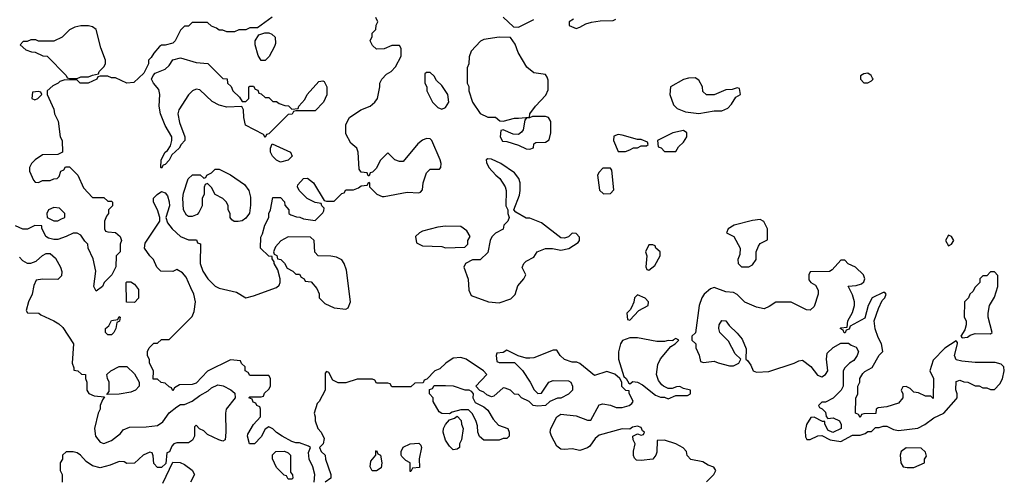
# Model space of a CAD drawing. Header units: inches. Extents: x 2769379 to 2883802, y 684208 to 828654.
# Tile 12 of 256: x 2791891 to 2797021, y 724604 to 727001. Entities that reach past the tile are written whole.
import ezdxf

# ---------------------------------------------------------------- set-up
doc = ezdxf.new("R2010")
doc.units = ezdxf.units.IN
doc.header["$MEASUREMENT"] = 0
doc.layers.add('C7792', color=7, linetype='Continuous')

msp = doc.modelspace()

# ---------------------------------------------------------------- linework, layer by layer
at = {"layer": 'C7792', "color": 2, "elevation": 10}
for points in [[(2793206.4, 727013.6), (2793130, 726958), (2793090, 726958), (2793070, 726948), (2793032.7, 726947.3), (2793010, 726938), (2792970, 726938), (2792950, 726946), (2792930, 726946), (2792916.4, 726956.4), (2792890, 726966), (2792870, 726986), (2792790, 726986), (2792770, 726966), (2792750, 726966), (2792730, 726946), (2792702, 726890), (2792690, 726878), (2792650, 726868), (2792630, 726868), (2792619.6, 726860.4), (2792590, 726826), (2792576.9, 726803.1), (2792562, 726790), (2792562, 726770), (2792538, 726722), (2792486.4, 726673.6), (2792450, 726669), (2792390, 726698), (2792370, 726698), (2792350, 726706), (2792310, 726706), (2792298, 726702), (2792294, 726690), (2792248.9, 726668.9), (2792206, 726670), (2792190, 726686), (2792127.3, 726687.3), (2792101, 726679), (2792092, 726670), (2792063.6, 726656.4), (2792034, 726630), (2792034, 726610), (2792070, 726534), (2792072, 726510), (2792091.1, 726471.1), (2792102, 726390), (2792112, 726370), (2792114, 726310), (2792090, 726298), (2792010, 726295.3), (2791972, 726270), (2791952, 726250), (2791942, 726230), (2791942, 726210), (2791963.6, 726163.6), (2791972.7, 726152.7), (2791990, 726152), (2792010, 726162), (2792050, 726162), (2792068.4, 726171.6), (2792087.3, 726172.7), (2792096.4, 726183.6), (2792106, 726210), (2792122, 726218), (2792130, 726234), (2792150, 726234), (2792194, 726190), (2792223.6, 726123.6), (2792270, 726074), (2792330, 726074), (2792350, 726054), (2792370, 726054), (2792374, 726050), (2792374, 726030), (2792354, 726010), (2792354, 725990), (2792343.6, 725976.4), (2792334, 725950), (2792334, 725910), (2792338, 725898), (2792350, 725894), (2792391.3, 725891.3), (2792414, 725870), (2792422, 725850), (2792414, 725830), (2792414, 725790), (2792394, 725770), (2792392.7, 725712.7), (2792372, 725670), (2792332, 725630), (2792322, 725610), (2792290, 725586), (2792278, 725610), (2792288.7, 725690), (2792274.6, 725754.6), (2792248, 725810), (2792246, 725830), (2792230, 725846), (2792210, 725878), (2792190, 725888), (2792170, 725888), (2792134, 725870), (2792090, 725855.3), (2792070, 725854), (2792041.2, 725861.2), (2792028, 725870), (2792006, 725914), (2792006, 725926), (2791970, 725928), (2791931.6, 725908.4), (2791908.4, 725908.4), (2791870, 725926)], [(2793426, 724590), (2793428.7, 724630), (2793419, 724670), (2793399, 724710), (2793396.4, 724743.6), (2793406, 724770), (2793396.4, 724776.4), (2793350, 724795.3), (2793330, 724795.3), (2793310, 724802), (2793258, 724830), (2793229, 724849), (2793210, 724868), (2793190, 724878), (2793170, 724866), (2793150, 724826), (2793114, 724790), (2793088.7, 724790), (2793078, 724830), (2793080.4, 724839.6), (2793109.1, 724890.9), (2793146, 724930), (2793146, 724970), (2793142, 724982), (2793126, 724990), (2793122, 725002), (2793107.3, 725007.3), (2793102, 725022), (2793086, 725030), (2793090, 725034), (2793150, 725034), (2793162, 725038), (2793167.3, 725052.7), (2793190, 725074), (2793198, 725090), (2793198, 725130), (2793190, 725146), (2793090, 725146), (2793082, 725162), (2793066, 725170), (2793066, 725190), (2793047.3, 725207.3), (2793042, 725222), (2792990, 725228), (2792870, 725168), (2792810, 725106), (2792790, 725098), (2792723.6, 725096.4), (2792698, 725082), (2792690, 725066), (2792682, 725082), (2792670, 725086), (2792650, 725106), (2792628.4, 725108.4), (2792610, 725126), (2792587.3, 725127.3), (2792588, 725170), (2792568, 725210), (2792567.3, 725227.3), (2792558, 725250), (2792558, 725270), (2792566, 725290), (2792590, 725314), (2792610, 725314), (2792630, 725334), (2792670, 725334), (2792748.4, 725411.6), (2792790, 725454), (2792800.4, 725479.6), (2792808, 725530), (2792798, 725570), (2792783.1, 725603.1), (2792758, 725658), (2792740.4, 725680.4), (2792710, 725698), (2792690, 725688), (2792626, 725690), (2792606, 725710), (2792588, 725750), (2792569.1, 725769.1), (2792542, 725810), (2792544.7, 725835.3), (2792622, 725950), (2792622, 725970), (2792609.1, 726009.1), (2792588.7, 726050), (2792588.7, 726070), (2792608, 726090), (2792630, 726104.7), (2792650, 726098), (2792662, 726082), (2792670.9, 726050.9), (2792671, 726030), (2792652, 725970), (2792662, 725942), (2792686, 725910), (2792730, 725871), (2792770, 725852), (2792812, 725852), (2792818, 725838), (2792832.7, 725832.7), (2792832, 725730), (2792844.7, 725690), (2792871, 725650), (2792910, 725610.8), (2792930, 725600.7), (2793020.7, 725580.7), (2793070, 725551.3), (2793110, 725561), (2793230, 725604.7), (2793243.1, 725616.9), (2793248.7, 725630), (2793248.7, 725650), (2793236.4, 725696.4), (2793218, 725730), (2793218, 725738), (2793206, 725754), (2793206, 725766), (2793190, 725768), (2793146, 725810), (2793147.3, 725867.3), (2793156.4, 725883.6), (2793168.7, 725930), (2793188.7, 725970), (2793188.7, 725990), (2793198, 726010), (2793210, 726074), (2793250, 726074), (2793271.6, 726051.6), (2793272.7, 726032.7), (2793294, 726010), (2793294, 725990), (2793303.6, 725983.6), (2793332.7, 725972.7), (2793351.6, 725971.6), (2793370, 725962), (2793430, 725954), (2793470, 725994), (2793476.4, 726003.6), (2793478, 726018), (2793466, 726030), (2793462, 726042), (2793430, 726048), (2793389.1, 726069.1), (2793348, 726110), (2793338, 726130), (2793340.4, 726139.6), (2793370, 726172), (2793390, 726174), (2793422, 726150), (2793478, 726058), (2793490, 726054), (2793530, 726054), (2793570, 726094), (2793582, 726098), (2793590, 726114), (2793630, 726114), (2793656.4, 726123.6), (2793670, 726134), (2793702, 726138), (2793710, 726154), (2793714, 726150), (2793714, 726130), (2793751.6, 726091.6), (2793779.6, 726079.6), (2793790, 726078), (2793910, 726101), (2793970, 726098), (2793979, 726101), (2793990, 726114), (2793994, 726150), (2794010, 726202), (2794030, 726222), (2794078, 726222), (2794086, 726230), (2794088, 726250), (2794082, 726270), (2794039, 726370), (2794030, 726379), (2794010, 726381.2), (2793990, 726373.2), (2793966.2, 726353.8), (2793890, 726262), (2793870, 726262), (2793846, 726270), (2793810, 726306), (2793770, 726266), (2793750, 726226), (2793730, 726206), (2793718, 726202), (2793712.7, 726187.3), (2793707.3, 726187.3), (2793702, 726202), (2793670, 726206), (2793660.4, 726220.4), (2793655.3, 726310), (2793648, 726330), (2793616.4, 726356.4), (2793590, 726406), (2793590, 726454), (2793609.1, 726490.9), (2793668, 726530), (2793718, 726550), (2793742, 726570), (2793755.3, 726590), (2793768, 726650), (2793768, 726670), (2793778, 726690), (2793803.1, 726716.9), (2793826, 726730), (2793850, 726754), (2793878, 726810), (2793878, 726850), (2793870, 726866), (2793830, 726866), (2793790, 726848), (2793750, 726846), (2793730, 726866), (2793718, 726890), (2793727.3, 726912.7), (2793728, 726930), (2793746, 726950), (2793748.4, 726971.6), (2793758, 726990), (2793747.3, 727012.7)], [(2794410, 727014), (2794463.6, 726963.6), (2794490, 726962), (2794570, 727002)], [(2794776.9, 727003.1), (2794754, 726990), (2794754, 726970), (2794790, 726954), (2794810, 726962), (2794841.2, 726978.8), (2794870, 726986.8), (2794915.3, 726995.3), (2794983.1, 726996.9), (2794996.5, 727003.5)], [(2791890, 725762), (2791905.4, 725745.4), (2791930, 725731.3), (2791950, 725731.3), (2791978, 725742), (2792010, 725772), (2792030, 725782), (2792050, 725782), (2792078, 725758), (2792104.7, 725710), (2792111.6, 725688.4), (2792110, 725666), (2792090, 725646), (2792010, 725648), (2791978, 725642), (2791965.4, 725614.6), (2791956, 725570), (2791938, 725530), (2791924.7, 725484.7), (2791932.7, 725472.7), (2791991, 725471), (2792002, 725462), (2792070, 725431), (2792095.5, 725415.5), (2792115.9, 725395.9), (2792171.3, 725310), (2792164.7, 725210), (2792174, 725186), (2792174, 725174), (2792194, 725170), (2792212.7, 725152.7), (2792234, 725150), (2792234, 725130), (2792242, 725110), (2792242, 725070), (2792251.6, 725051.6), (2792279.6, 725039.6), (2792334, 725034), (2792322, 725018), (2792311.3, 724990), (2792311, 724970), (2792301, 724950), (2792281, 724870), (2792286, 724830), (2792310, 724798), (2792330, 724791.3), (2792370, 724806), (2792416.5, 724843.5), (2792430, 724862), (2792463.1, 724876.9), (2792550, 724878), (2792610, 724884.7), (2792636.5, 724903.5), (2792670, 724951.3), (2792710, 724982), (2792730, 724994), (2792750, 724994), (2792790, 725012), (2792830, 725042), (2792873.6, 725066.4), (2792890, 725082), (2792923.1, 725096.9), (2792951.6, 725091.6), (2792991.6, 725071.6), (2793012.7, 725052.7), (2793014, 725030), (2792966.8, 724970), (2792962.8, 724950), (2792966, 724850), (2792962, 724810), (2792950, 724804), (2792929.4, 724809.4), (2792870, 724838), (2792850, 724858), (2792827.3, 724867.3), (2792810, 724886), (2792802, 724878), (2792802, 724830), (2792791.3, 724808.7), (2792770, 724795.3), (2792710, 724795.3), (2792694, 724790), (2792683.6, 724776.4), (2792672.7, 724747.3), (2792658, 724742), (2792652.7, 724687.3), (2792630, 724666), (2792610, 724666), (2792590, 724686), (2792587.3, 724727.3), (2792582, 724742), (2792570, 724746), (2792534, 724730), (2792490, 724688.7), (2792450, 724686), (2792436.4, 724696.4), (2792410, 724698), (2792362, 724678), (2792310, 724664), (2792270, 724675.3), (2792238, 724698), (2792208, 724730), (2792190, 724742), (2792170, 724748), (2792132.7, 724747.3), (2792114, 724730), (2792114, 724710), (2792102, 724690), (2792102, 724650), (2792112, 724630), (2792112, 724590)], [(2795469.3, 724590.7), (2795508, 724630), (2795518, 724650), (2795508.4, 724668.4), (2795478, 724678), (2795450, 724695.3), (2795387.3, 724707.3), (2795368.4, 724728.4), (2795366, 724750), (2795348.4, 724768.4), (2795310, 724788.7), (2795250, 724809), (2795212.7, 724807.3), (2795210, 724746), (2795206, 724730), (2795190, 724708.7), (2795130, 724702), (2795104.7, 724704.7), (2795094.6, 724714.6), (2795089.1, 724729.1), (2795089.1, 724750.9), (2795098, 724790), (2795088, 724810), (2795086, 724830), (2795110, 724842), (2795130, 724834), (2795142, 724838), (2795146, 724850), (2795136.4, 724856.4), (2795130, 724874), (2795110, 724882), (2795083.6, 724876.4), (2795070, 724866), (2795030, 724868), (2794910, 724835.3), (2794890, 724818), (2794862, 724778), (2794850, 724769), (2794810, 724755.3), (2794770, 724764), (2794730, 724759), (2794710, 724762), (2794690, 724778), (2794662, 724830), (2794655.3, 724850), (2794659, 724870), (2794689, 724931), (2794710, 724944.7), (2794790, 724934.8), (2794850, 724912), (2794867.3, 724912.7), (2794910, 724992), (2794930, 724998), (2794970, 724991.3), (2794999.6, 724979.6), (2795030, 724978), (2795066, 724990), (2795080.4, 724999.6), (2795088, 725010), (2795066, 725054), (2795066, 725066), (2795050, 725068), (2795028.9, 725088.9), (2795028, 725110), (2795018, 725130), (2794992.7, 725152.7), (2794950, 725166.6), (2794885.6, 725145.6), (2794810, 725208), (2794794.6, 725214.6), (2794770, 725215.3), (2794729.1, 725229.1), (2794708, 725250), (2794690, 725278), (2794670, 725278), (2794570, 725238), (2794550, 725235.3), (2794530, 725235.3), (2794488, 725248), (2794430, 725278), (2794410, 725266), (2794378, 725262), (2794374, 725250), (2794378, 725218), (2794390, 725214), (2794470, 725214), (2794510.9, 725170.9), (2794551.3, 725110), (2794571.1, 725071.1), (2794590, 725052), (2794610, 725054), (2794648.7, 725110), (2794670, 725118.8), (2794750, 725118), (2794762, 725110), (2794772, 725090), (2794772, 725070), (2794750, 725048), (2794710, 725028), (2794692.7, 725027.3), (2794654, 725010), (2794631.6, 724988.4), (2794590, 724986), (2794566, 724990), (2794546, 725010), (2794506, 725030), (2794490, 725046), (2794470, 725048), (2794448.9, 725068.9), (2794420.4, 725080.4), (2794410, 725082), (2794362, 725038), (2794350, 725034), (2794324.7, 725044.7), (2794310, 725058), (2794288, 725068), (2794268, 725090), (2794326, 725150), (2794308, 725170), (2794218, 725230), (2794190, 725239), (2794150, 725235.3), (2794112, 725210), (2794079.8, 725180.2), (2794054, 725170), (2794012.7, 725127.3), (2793998, 725122), (2793992.7, 725107.3), (2793950, 725106), (2793930, 725086), (2793830, 725086), (2793822, 725102), (2793810, 725106), (2793750, 725106), (2793742, 725122), (2793730, 725126), (2793650, 725126), (2793590, 725108), (2793550, 725108), (2793522, 725122), (2793502, 725162), (2793490, 725166), (2793482, 725158), (2793482, 725070), (2793452, 725010), (2793441, 724999), (2793424.7, 724950), (2793431.3, 724930), (2793431.3, 724910), (2793444.7, 724870), (2793462, 724850), (2793476.9, 724816.9), (2793472, 724790), (2793454, 724770), (2793462, 724750), (2793482, 724730), (2793484.7, 724710), (2793512, 724630), (2793512, 724610), (2793482, 724590)], [(2792636.4, 724583.6), (2792690, 724694), (2792727.3, 724692.7), (2792750, 724682), (2792790, 724652), (2792802, 724630), (2792781, 724590)]]:
    msp.add_lwpolyline(points, dxfattribs=at)
for points in [[(2792250, 726969), (2792210, 726969), (2792178, 726962), (2792150, 726948), (2792112, 726910), (2792070, 726888), (2791990, 726888), (2791974.6, 726894.6), (2791950, 726895.3), (2791930, 726886), (2791910, 726886), (2791894, 726870), (2791923.6, 726843.6), (2791952.7, 726832.7), (2791971.6, 726831.6), (2792012.7, 726812.7), (2792034, 726810), (2792134, 726710), (2792138, 726698), (2792150, 726694), (2792190, 726694), (2792210, 726702), (2792250, 726702), (2792270, 726712), (2792302, 726718), (2792306, 726730), (2792330, 726754), (2792338, 726770), (2792338, 726790), (2792313.6, 726853.6), (2792289.1, 726949.1), (2792270, 726964)], [(2793150, 726788), (2793134.6, 726814.6), (2793119, 726870), (2793119, 726890), (2793138, 726922), (2793168.7, 726931.3), (2793190, 726931.3), (2793205.4, 726925.4), (2793222, 726910), (2793223.6, 726876.4), (2793219.6, 726860.4), (2793191.6, 726808.4), (2793170, 726788)], [(2794390, 726908.7), (2794310, 726898), (2794291.6, 726888.4), (2794243.6, 726836.4), (2794232.7, 726807.3), (2794232, 726770), (2794222, 726750), (2794222, 726670), (2794231.6, 726651.6), (2794231.3, 726630), (2794251, 726570), (2794290, 726512), (2794330, 726492), (2794370, 726492), (2794392.7, 726472.7), (2794410, 726472), (2794470, 726486.8), (2794490, 726486.8), (2794547.3, 726492.7), (2794548.7, 726510), (2794579, 726550), (2794632.5, 726607.5), (2794644.7, 726635.3), (2794644.7, 726684.7), (2794640.2, 726700.2), (2794630, 726715.3), (2794570, 726724), (2794533.6, 726753.6), (2794488.7, 726830), (2794473.6, 726873.6), (2794448, 726908)], [(2793050, 726574), (2793070, 726574), (2793086, 726590), (2793086, 726650), (2793090, 726654), (2793110, 726654), (2793118, 726638), (2793132.7, 726632.7), (2793138, 726618), (2793150, 726614), (2793170, 726594), (2793190, 726594), (2793210, 726574), (2793230, 726574), (2793243.6, 726563.6), (2793272.7, 726552.7), (2793291.6, 726551.6), (2793310, 726534), (2793342, 726538), (2793346, 726550), (2793376.4, 726583.6), (2793389.1, 726610.9), (2793450, 726678), (2793470, 726682), (2793478, 726678), (2793490.9, 726650.9), (2793491.3, 726608.7), (2793474, 726570), (2793430, 726526), (2793330, 726526), (2793318, 726522), (2793311.6, 726508.4), (2793290, 726506), (2793190, 726406), (2793178, 726402), (2793170, 726386), (2793162, 726402), (2793068, 726450), (2793059, 726490), (2793058, 726530), (2793048, 726548), (2792970, 726545.2), (2792930, 726554), (2792893.6, 726573.6), (2792830, 726635.3), (2792810, 726638), (2792791.1, 726628.9), (2792770, 726608), (2792721, 726530), (2792716, 726510), (2792724, 726464), (2792752, 726390), (2792752, 726370), (2792732, 726350), (2792722, 726330), (2792684.7, 726295.3), (2792670, 726268), (2792650, 726246), (2792638, 726242), (2792630, 726226), (2792626, 726230), (2792628, 726270), (2792648.7, 726310), (2792662, 726318), (2792676.4, 726343.6), (2792684, 726370), (2792684, 726390), (2792650, 726448.7), (2792625.1, 726510), (2792618.4, 726550), (2792622, 726610), (2792617, 726637), (2792588, 726670), (2792578, 726690), (2792586, 726710), (2792598, 726722), (2792650, 726742), (2792670, 726762), (2792689.1, 726790.9), (2792730, 726801), (2792810, 726778), (2792871.6, 726771.6), (2792950, 726694), (2792972.7, 726692.7), (2792974, 726670), (2792992.7, 726652.7), (2793002, 726630), (2793036.9, 726596.9)], [(2794030, 726726), (2794010, 726726), (2794002, 726718), (2794002, 726670), (2794012, 726650), (2794012, 726630), (2794042, 726570), (2794070, 726542), (2794090, 726534), (2794110, 726542), (2794128, 726570), (2794122, 726610), (2794090, 726658), (2794063.1, 726683.1), (2794050, 726706)], [(2795410, 726698), (2795376.4, 726696.4), (2795350, 726688.7), (2795282, 726650), (2795278, 726610), (2795296.9, 726556.9), (2795316.9, 726536.9), (2795359.6, 726519.6), (2795430, 726511), (2795510, 726526), (2795550, 726524.7), (2795580.4, 726539.6), (2795600.4, 726559.6), (2795623.1, 726596.9), (2795646, 726610), (2795642, 726642), (2795630, 726646), (2795603.6, 726636.4), (2795570, 726634), (2795510, 726609), (2795468.9, 726608.9), (2795450, 726626), (2795448, 726650), (2795430, 726686)], [(2796310, 726722), (2796290, 726718), (2796272.7, 726707.3), (2796272, 726690), (2796290, 726672), (2796310, 726672), (2796330, 726682), (2796338, 726690), (2796335.3, 726695.3), (2796328, 726710)], [(2791990, 726626), (2791958, 726622), (2791954, 726590), (2791970, 726582), (2791986, 726590), (2792006, 726610), (2792002, 726622)], [(2794563.6, 726496.4), (2794548, 726488), (2794532, 726488), (2794523.6, 726476.4), (2794514.4, 726425.6), (2794506.4, 726413.6), (2794490, 726402), (2794463.1, 726403.1), (2794410, 726426), (2794398, 726422), (2794394, 726390), (2794406.4, 726366.4), (2794430, 726364.7), (2794490, 726346), (2794530, 726326.8), (2794550, 726324.7), (2794568, 726332), (2794570, 726354), (2794580.4, 726359.6), (2794630, 726362), (2794650, 726374), (2794658, 726410), (2794658, 726470), (2794646, 726490), (2794630, 726495.3)], [(2795010, 726402), (2794986, 726394), (2794984.7, 726370), (2795010, 726314), (2795047.3, 726312.7), (2795070, 726322), (2795090, 726332), (2795110, 726332), (2795130, 726342), (2795156.4, 726343.6), (2795166, 726350), (2795162, 726362), (2795130, 726375.3), (2795110, 726375.3), (2795030, 726399)], [(2795350, 726422), (2795294, 726410), (2795214, 726370), (2795218, 726338), (2795232.7, 726332.7), (2795250, 726314), (2795310, 726314), (2795323.1, 726336.9), (2795350, 726362), (2795368, 726390), (2795368, 726410)], [(2793250, 726258), (2793230, 726268), (2793208.9, 726288.9), (2793198, 726310), (2793198, 726330), (2793207.3, 726352.7), (2793302, 726310), (2793311.6, 726288.4), (2793290, 726268)], [(2794330, 726275.3), (2794322, 726270), (2794323.6, 726256.4), (2794336, 726230), (2794371.3, 726190), (2794393.4, 726173.4), (2794421, 726130), (2794426, 726110), (2794424.7, 726030), (2794434, 726010), (2794434, 725990), (2794442, 725970), (2794434, 725950), (2794414, 725930), (2794411.1, 725908.9), (2794370, 725888), (2794351.1, 725868.9), (2794342, 725850), (2794330, 725786), (2794290, 725748), (2794250, 725748), (2794214, 725730), (2794204.7, 725710), (2794227.1, 725647.1), (2794231.3, 725590), (2794243.5, 725563.5), (2794334, 725530), (2794390, 725524.7), (2794450, 725546), (2794472.7, 725567.3), (2794487, 725613), (2794518, 725650), (2794528, 725670), (2794508.9, 725708.9), (2794518, 725730), (2794530, 725742), (2794570, 725762), (2794588, 725790), (2794630, 725807.3), (2794667.3, 725807.3), (2794710, 725798.8), (2794752.5, 725807.5), (2794800.4, 725839.6), (2794808, 725850), (2794807.3, 725867.3), (2794790, 725886), (2794770, 725888), (2794750, 725868), (2794730, 725862), (2794710, 725864), (2794610, 725941.2), (2794550, 725966), (2794530, 725966), (2794476.4, 725996.4), (2794466, 726010), (2794494.8, 726085.2), (2794499.3, 726110), (2794499.3, 726150), (2794492.3, 726172.3), (2794470, 726202), (2794398, 726250), (2794350, 726274)], [(2793008.7, 725948.7), (2792996.4, 725956.4), (2792988.4, 725968.4), (2792988, 725990), (2792978, 726010), (2792978, 726030), (2792968, 726050), (2792950, 726068), (2792908.9, 726088.9), (2792890, 726126), (2792870, 726146), (2792858, 726142), (2792852.7, 726127.3), (2792852, 726090), (2792842, 726070), (2792842, 726030), (2792825.4, 725994.6), (2792815.3, 725984.7), (2792790, 725975.3), (2792770, 725975.3), (2792761.2, 725981.2), (2792744, 726010), (2792742, 726070), (2792744.7, 726095.3), (2792769.3, 726170.7), (2792791.1, 726191.1), (2792831.1, 726191.1), (2792850, 726174), (2792862, 726178), (2792866, 726190), (2792890, 726202), (2792910, 726222), (2792930, 726222), (2792990, 726192), (2793062, 726142), (2793086, 726110), (2793094.4, 726074.4), (2793094.4, 726034.4), (2793087.9, 725992.1), (2793070, 725965.2), (2793050, 725952.7), (2793030, 725949)], [(2794970, 726226), (2794930, 726226), (2794910, 726206), (2794902, 726190), (2794912, 726112), (2794932.7, 726092.7), (2794970, 726094), (2794987.3, 726112.7), (2794976.4, 726216.4)], [(2792070, 726022), (2792042, 726010), (2792032, 725990), (2792034, 725970), (2792070, 725952), (2792090, 725952), (2792110, 725962), (2792126, 725970), (2792126, 725990), (2792098, 726018)], [(2795750, 725958), (2795710, 725954), (2795614, 725930), (2795582, 725910), (2795574, 725890), (2795612, 725870), (2795644.7, 725810), (2795643.6, 725776.4), (2795632, 725750), (2795634, 725730), (2795652.7, 725712.7), (2795690, 725712), (2795710, 725722), (2795728, 725750), (2795728.9, 725791.1), (2795740.2, 725819.8), (2795750, 725834), (2795787.3, 725852.7), (2795788, 725910), (2795768.4, 725948.4)], [(2794110, 725924), (2794070, 725919), (2793990, 725898), (2793974, 725890), (2793954, 725870), (2793958, 725838), (2793990, 725822), (2794090, 725818), (2794110, 725812), (2794210, 725814), (2794226, 725830), (2794226, 725850), (2794238, 725870), (2794220.4, 725900.4), (2794190, 725922)], [(2796730, 725878), (2796714, 725850), (2796730, 725822), (2796746, 725830), (2796758, 725850), (2796746, 725870)], [(2793290, 725868), (2793251.6, 725848.4), (2793223.6, 725816.4), (2793214, 725790), (2793218, 725778), (2793231.6, 725771.6), (2793234, 725754), (2793251.1, 725751.1), (2793271.1, 725731.1), (2793285.4, 725705.4), (2793314, 725690), (2793330, 725674), (2793350, 725674), (2793358, 725658), (2793374, 725650), (2793378, 725638), (2793410, 725634), (2793439.6, 725599.6), (2793451.1, 725571.1), (2793451.3, 725550), (2793480.7, 725520.7), (2793530, 725498.8), (2793590, 725491.3), (2793602, 725498), (2793614, 725530), (2793594.6, 725694.6), (2793582, 725730), (2793570, 725748), (2793542, 725762), (2793511.6, 725768.4), (2793446, 725770), (2793428.4, 725788.4), (2793426, 725850), (2793407.3, 725867.3)], [(2795190, 725826), (2795170, 725826), (2795152, 725790), (2795158, 725770), (2795152.7, 725712.7), (2795158, 725698), (2795170, 725694), (2795200.4, 725719.6), (2795228, 725770), (2795228, 725790), (2795206, 725810), (2795202, 725822)], [(2796190, 725746), (2796170, 725746), (2796123.6, 725696.4), (2796110, 725688), (2796010, 725686), (2796002, 725670), (2796003.6, 725643.6), (2796014, 725630), (2796036.9, 725616.9), (2796052, 725590), (2796051.3, 725570), (2796030, 725506), (2796010, 725486), (2795990, 725488), (2795910, 725528), (2795830, 725528), (2795795.3, 725504.7), (2795770, 725494), (2795730, 725501.2), (2795670, 725528.7), (2795630, 725568), (2795610, 725578), (2795570, 725582), (2795510, 725604), (2795490, 725597.2), (2795458, 725570), (2795444.7, 725550), (2795431.3, 725510), (2795411.6, 725368.4), (2795394, 725350), (2795394, 725330), (2795414, 725310), (2795414, 725290), (2795431.6, 725251.6), (2795438, 725218), (2795454, 725214), (2795510, 725221), (2795530.9, 725210.9), (2795590, 725196), (2795610, 725196), (2795638, 725210), (2795648, 725230), (2795619, 725259), (2795584.1, 725324.1), (2795539, 725370), (2795534, 725390), (2795535.3, 725410), (2795550, 725432), (2795570.7, 725430.7), (2795587.1, 725407.1), (2795630, 725366), (2795654.6, 725334.6), (2795676, 725284), (2795674, 725230), (2795683.6, 725223.6), (2795699.8, 725199.8), (2795712, 725170), (2795730, 725162.8), (2795793.6, 725166.4), (2795926, 725210), (2795950, 725222), (2795970, 725224.7), (2796013.2, 725193.2), (2796048, 725148), (2796070, 725138.8), (2796089.4, 725150.6), (2796101.2, 725170), (2796094, 725230), (2796098, 725262), (2796128.9, 725291.1), (2796170, 725314), (2796210, 725314), (2796223.6, 725303.6), (2796250, 725294), (2796262, 725270), (2796254, 725250), (2796236.9, 725223.1), (2796214, 725210), (2796190, 725186), (2796182, 725170), (2796182, 725090), (2796172, 725070), (2796130, 725028), (2796090, 725006), (2796070, 725006), (2796054, 724990), (2796058, 724978), (2796072.7, 724972.7), (2796090, 724954), (2796092.7, 724932.7), (2796102, 724922), (2796130, 724924.7), (2796162, 724910), (2796172, 724890), (2796171.3, 724868.7), (2796128.4, 724848.4), (2796101.2, 724861.2), (2796086, 724894), (2796086, 724906), (2796074, 724906), (2796030, 724928), (2796012.7, 724927.3), (2795991.3, 724890), (2795983.5, 724856.5), (2795985.4, 724825.4), (2795992, 724812), (2796010, 724811.3), (2796050, 724831.3), (2796070, 724832), (2796114, 724810), (2796170, 724802), (2796230, 724834), (2796270, 724834), (2796296.4, 724843.6), (2796310, 724854), (2796330, 724854), (2796350, 724874), (2796370, 724874), (2796390, 724882), (2796410, 724882), (2796443.5, 724863.5), (2796470, 724858.8), (2796570, 724871), (2796608, 724890), (2796654.6, 724925.4), (2796706, 724950), (2796770, 725022), (2796775.3, 725030), (2796775.3, 725050), (2796768.9, 725071.1), (2796770, 725114), (2796790, 725122), (2796810, 725112), (2796831.1, 725111.1), (2796870, 725092), (2796890, 725092), (2796910, 725082), (2796930, 725082), (2796950, 725072), (2796970, 725072), (2796998, 725102), (2797012.5, 725127.5), (2797021.2, 725170), (2797019, 725190), (2797004.7, 725204.7), (2796972.9, 725212.9), (2796870, 725214), (2796800.2, 725220.2), (2796770, 725228), (2796762, 725250), (2796778, 725310), (2796778, 725318), (2796770, 725326), (2796711.6, 725288.4), (2796650, 725226), (2796634, 725170), (2796652, 725130), (2796650, 725026), (2796638, 725038), (2796610, 725038), (2796574.6, 725054.6), (2796550, 725058), (2796530, 725078), (2796510, 725088), (2796492.7, 725087.3), (2796484.7, 725070), (2796492, 725050), (2796492, 725030), (2796470, 725002), (2796410, 724982), (2796363.6, 724976.4), (2796354, 724970), (2796352.7, 724947.3), (2796290, 724946), (2796278, 724942), (2796270, 724926), (2796262, 724942), (2796246, 724950), (2796247.3, 725027.3), (2796258, 725050), (2796258, 725090), (2796268, 725110), (2796268, 725130), (2796284.7, 725155.3), (2796294, 725166), (2796333.2, 725186.8), (2796369, 725251), (2796388, 725270), (2796382, 725310), (2796364, 725344), (2796349.2, 725389.2), (2796344, 725430), (2796365.2, 725494.8), (2796384, 725536), (2796398, 725550), (2796406, 725570), (2796398, 725578), (2796390, 725578), (2796332, 725550), (2796311.3, 725510), (2796294.8, 725445.2), (2796218, 725402), (2796212.7, 725387.3), (2796198, 725382), (2796192.7, 725367.3), (2796187.3, 725367.3), (2796182, 725382), (2796166, 725390), (2796170, 725394), (2796202, 725398), (2796206, 725430), (2796230, 725474), (2796241.2, 725510), (2796241.2, 725530), (2796230, 725566), (2796208.4, 725611.6), (2796250, 725614), (2796276.4, 725623.6), (2796290, 725634), (2796295.3, 725650), (2796288, 725670), (2796246, 725710), (2796208.4, 725728.4)], [(2796970, 725686), (2796950, 725686), (2796930, 725666), (2796910, 725666), (2796894, 725650), (2796894, 725630), (2796870, 725606), (2796856.9, 725583.1), (2796842, 725570), (2796834, 725550), (2796814, 725530), (2796812, 725450), (2796822, 725430), (2796822, 725410), (2796816, 725384), (2796794, 725350), (2796802, 725342), (2796830, 725346), (2796844, 725356), (2796870, 725364.7), (2796950, 725362), (2796958, 725370), (2796937.2, 725450), (2796937.2, 725470), (2796944, 725510), (2796970, 725554), (2796988, 725610), (2796987.3, 725667.3)], [(2792490, 725526), (2792448, 725528), (2792446, 725630), (2792450, 725634), (2792470, 725634), (2792490, 725622), (2792510, 725594), (2792511.1, 725548.9)], [(2795110, 725566), (2795094, 725550), (2795091.6, 725528.4), (2795079.6, 725500.4), (2795072.7, 725487.3), (2795054, 725470), (2795058, 725438), (2795070, 725434), (2795116.4, 725483.6), (2795166, 725510), (2795168, 725530), (2795150, 725548)], [(2792350, 725358), (2792338, 725370), (2792338, 725390), (2792355.3, 725404.7), (2792370, 725432), (2792402, 725438), (2792410, 725454), (2792414, 725450), (2792411.6, 725428.4), (2792398, 725422), (2792392, 725390), (2792382, 725370), (2792370, 725358)], [(2795110, 725342), (2795070, 725342), (2795031.6, 725328.4), (2795022, 725310), (2795011.6, 725268.4), (2795011.3, 725230), (2795039.6, 725139.6), (2795051.3, 725130), (2795065.4, 725105.4), (2795070, 725102), (2795085.6, 725114.4), (2795110.6, 725110.6), (2795136.8, 725096.8), (2795203.6, 725043.6), (2795230, 725032), (2795250, 725032), (2795270, 725024.7), (2795310, 725042), (2795370, 725042), (2795386, 725050), (2795386, 725070), (2795350, 725078), (2795330, 725088), (2795312.7, 725087.3), (2795290, 725078), (2795270, 725078), (2795246, 725090), (2795236.4, 725096.4), (2795220.2, 725120.2), (2795208.7, 725150), (2795216.5, 725203.5), (2795230, 725232), (2795283.1, 725296.9), (2795306, 725310), (2795326, 725330), (2795310, 725338), (2795294, 725330), (2795294, 725326), (2795270, 725328), (2795250, 725322), (2795210, 725322)], [(2792346, 725046), (2792358, 725062), (2792358, 725110), (2792348, 725130), (2792346, 725150), (2792366, 725170), (2792410, 725192), (2792450, 725192), (2792490, 725154), (2792514, 725110), (2792514, 725090), (2792494, 725070), (2792470, 725058), (2792410, 725049)], [(2794210, 725071.3), (2794231.6, 725071.6), (2794243.6, 725063.6), (2794254, 725050), (2794252, 725030), (2794264.7, 725004.7), (2794310, 724982), (2794330, 724964.7), (2794358, 724918), (2794386.4, 724886.4), (2794434, 724870), (2794442, 724850), (2794442, 724830), (2794430, 724818), (2794410, 724818), (2794390, 724809), (2794310, 724808), (2794287.3, 724827.3), (2794278, 724850), (2794276.4, 724883.6), (2794270, 724906), (2794250, 724946), (2794230, 724966), (2794190, 724966), (2794145.4, 724954.6), (2794130, 724946), (2794090, 724948), (2794076.4, 724956.4), (2794046, 725010), (2794046, 725030), (2794026, 725050), (2794027.3, 725072.7), (2794042, 725078), (2794050, 725094), (2794110, 725094), (2794150, 725091.3)], [(2794150, 724758), (2794130, 724778), (2794110, 724808), (2794097.2, 724850), (2794099, 724870), (2794109, 724891), (2794130, 724914), (2794156.4, 724923.6), (2794170, 724934), (2794191.6, 724911.6), (2794192.7, 724892.7), (2794202, 724870), (2794194, 724810), (2794182, 724790), (2794182, 724770), (2794170, 724762)], [(2793290, 724606), (2793282, 724622), (2793270, 724626), (2793230, 724666), (2793208.4, 724711.6), (2793208.4, 724731.6), (2793226, 724750), (2793271.1, 724751.1), (2793290, 724742), (2793302, 724730), (2793302, 724642), (2793312.7, 724627.3), (2793314, 724610), (2793310, 724606)], [(2793728.4, 724648.4), (2793718, 724670), (2793720.4, 724699.6), (2793746, 724730), (2793746, 724750), (2793750, 724754), (2793758, 724738), (2793772, 724730), (2793778, 724690), (2793775.3, 724664.7), (2793750, 724648.7)], [(2793926, 724646), (2793926, 724690), (2793903.1, 724703.1), (2793883.1, 724723.1), (2793878, 724730), (2793878, 724750), (2793890, 724772), (2793926, 724790), (2793970, 724792), (2793982, 724782), (2793984.7, 724770), (2793972, 724712), (2793974, 724666), (2793938, 724662), (2793930, 724646)], [(2796510, 724768), (2796484.7, 724750), (2796478, 724730), (2796482, 724690), (2796494, 724670), (2796514.6, 724665.4), (2796550, 724666), (2796606, 724690), (2796606, 724710), (2796615.3, 724724.7), (2796610, 724746), (2796587.3, 724767.3)]]:
    msp.add_lwpolyline(points, close=True, dxfattribs=at)

doc.saveas('drawing.dxf')
